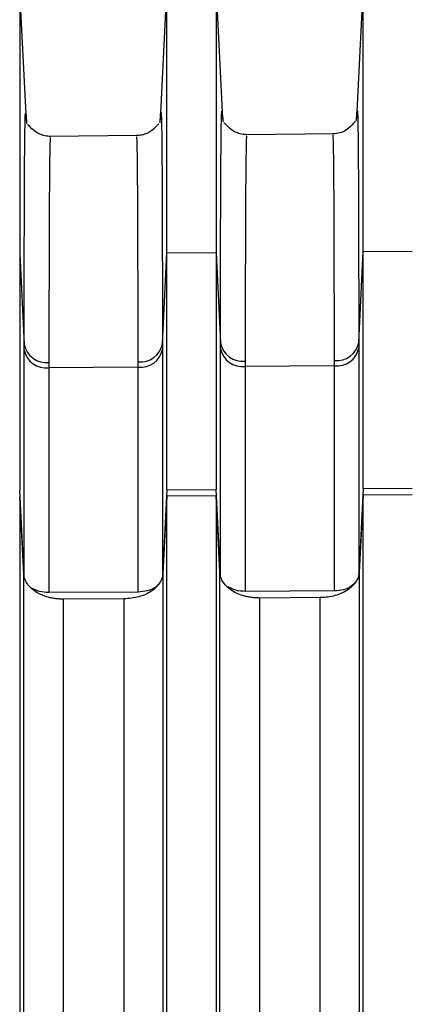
# Model space of a CAD drawing. Header units: millimetres. Extents: x -103 to 103, y -108 to 42.
# Tile 9 of 25: x -75.45 to -67.45, y -40.54 to -20.47. Entities that reach past the tile are written whole.
import ezdxf

# ---------------------------------------------------------------- set-up
doc = ezdxf.new("R2010")
doc.units = ezdxf.units.MM

msp = doc.modelspace()

# ---------------------------------------------------------------- linework, layer by layer
at = {"color": 7, "linetype": 'Continuous', "lineweight": 25}
for p, q in [((-75.45, -19.755), (-75.45, -30.069)), ((-75.313, -22.527), (-75.45, -19.758)), ((-72.45, -19.732), (-72.587, -22.513)), ((-72.45, -30.052), (-72.45, -19.729)), ((-71.45, -19.72), (-71.45, -30.046)), ((-71.313, -22.493), (-71.45, -19.723)), ((-68.45, -19.697), (-68.587, -22.479)), ((-68.45, -30.028), (-68.45, -19.694)), ((-73.035, -22.834), (-74.86, -22.85)), ((-69.031, -22.799), (-70.86, -22.815)), ((-75.45, -25.241), (-75.359, -27.092)), ((-72.542, -27.08), (-72.45, -25.221)), ((-72.45, -25.221), (-71.45, -25.214)), ((-71.45, -25.214), (-71.359, -27.066)), ((-68.542, -27.054), (-68.45, -25.195)), ((-68.45, -25.195), (-67.45, -25.188)), ((-73.037, -27.556), (-74.855, -27.568)), ((-69.037, -27.53), (-70.855, -27.541)), ((-75.359, -31.827), (-75.45, -30.069)), ((-72.45, -30.052), (-72.542, -31.816)), ((-72.45, -30.052), (-71.45, -30.046)), ((-71.359, -31.803), (-71.45, -30.046)), ((-68.45, -30.028), (-68.542, -31.793)), ((-68.45, -30.028), (-67.45, -30.022)), ((-75.45, -30.204), (-75.45, -57.409)), ((-75.369, -31.765), (-75.45, -30.204)), ((-72.45, -30.186), (-72.532, -31.758)), ((-71.45, -30.18), (-72.45, -30.186)), ((-72.45, -57.39), (-72.45, -30.186)), ((-71.45, -30.18), (-71.45, -57.384)), ((-71.369, -31.741), (-71.45, -30.18)), ((-68.45, -30.163), (-68.532, -31.734)), ((-67.45, -30.157), (-68.45, -30.163)), ((-68.45, -57.364), (-68.45, -30.163)), ((-69.037, -32.117), (-70.855, -32.128)), ((-73.037, -32.141), (-74.855, -32.151)), ((-73.324, -32.277), (-74.562, -32.284)), ((-69.324, -32.253), (-70.562, -32.261))]:
    msp.add_line(p, q, dxfattribs=at)
for centre, radius, start, end in [((-74.908, -27.002), 0.459, 191.333, 276.7483), ((-72.99, -26.992), 0.457, 264.0489, 348.8248), ((-70.908, -26.976), 0.459, 191.3335, 276.7486), ((-68.99, -26.965), 0.457, 264.0487, 348.8241), ((-74.91, -27.113), 0.458, 191.6124, 276.8989), ((-72.989, -27.102), 0.456, 263.8921, 348.5481), ((-70.91, -27.086), 0.458, 191.6124, 276.8989), ((-68.989, -27.076), 0.456, 263.8921, 348.5481)]:
    msp.add_arc(centre, radius, start, end, dxfattribs=at)
at = {"color": 8, "linetype": 'Continuous', "lineweight": 25}
for points, knots in [([(-75.359, -27.092), (-75.358, -26.527), (-75.357, -25.398), (-75.354, -24.103), (-75.349, -23.131), (-75.341, -22.538), (-75.33, -22.293), (-75.319, -22.45), (-75.313, -22.527)], [0, 0, 0, 0, 0.167524, 0.33438, 0.502465, 0.669193, 0.837038, 1, 1, 1, 1]), ([(-72.587, -22.513), (-72.582, -22.435), (-72.571, -22.278), (-72.56, -22.521), (-72.552, -23.115), (-72.547, -24.087), (-72.543, -25.383), (-72.542, -26.514), (-72.542, -27.08)], [0, 0, 0, 0, 0.163167, 0.331025, 0.497616, 0.665533, 0.832512, 1, 1, 1, 1]), ([(-71.359, -27.066), (-71.358, -26.499), (-71.357, -25.367), (-71.354, -24.069), (-71.348, -23.096), (-71.341, -22.502), (-71.33, -22.258), (-71.319, -22.416), (-71.313, -22.493)], [0, 0, 0, 0, 0.167666, 0.334665, 0.502892, 0.669761, 0.837754, 1, 1, 1, 1]), ([(-68.587, -22.479), (-68.582, -22.401), (-68.571, -22.243), (-68.56, -22.485), (-68.552, -23.078), (-68.547, -24.051), (-68.543, -25.35), (-68.542, -26.486), (-68.542, -27.054)], [0, 0, 0, 0, 0.162047, 0.330147, 0.496898, 0.664716, 0.832246, 1, 1, 1, 1]), ([(-74.822, -22.89), (-74.824, -22.88), (-74.831, -22.843), (-74.839, -23.182), (-74.847, -23.992), (-74.853, -25.368), (-74.854, -26.744), (-74.855, -27.458)], [0, 0, 0, 0, 0.075893, 0.279664, 0.501612, 0.741727, 1, 1, 1, 1]), ([(-73.037, -27.446), (-73.038, -26.731), (-73.039, -25.353), (-73.044, -23.977), (-73.052, -23.166), (-73.06, -22.828), (-73.067, -22.864), (-73.069, -22.874)], [0, 0, 0, 0, 0.258327, 0.498495, 0.720495, 0.924316, 1, 1, 1, 1]), ([(-70.822, -22.855), (-70.824, -22.845), (-70.831, -22.808), (-70.839, -23.145), (-70.847, -23.957), (-70.853, -25.335), (-70.854, -26.716), (-70.855, -27.432)], [0, 0, 0, 0, 0.0750536, 0.2789761, 0.501114, 0.7414586, 1, 1, 1, 1]), ([(-69.037, -27.419), (-69.038, -26.703), (-69.039, -25.321), (-69.044, -23.941), (-69.052, -23.129), (-69.061, -22.79), (-69.068, -22.829), (-69.07, -22.84)], [0, 0, 0, 0, 0.2573467, 0.4965835, 0.7177003, 0.920688, 1, 1, 1, 1])]:
    msp.add_open_spline(points, degree=3, knots=knots, dxfattribs=at)
at = {"color": 7, "linetype": 'Continuous', "lineweight": 25}
for points, knots in [([(-68.59, -22.534), (-68.589, -22.512), (-68.588, -22.485), (-68.587, -22.48), (-68.587, -22.479)], [0, 0, 0, 0, 0.764972, 1, 1, 1, 1]), ([(-75.313, -22.527), (-75.313, -22.528), (-75.313, -22.533), (-75.312, -22.562), (-75.311, -22.585)], [0, 0, 0, 0, 0.200271, 1, 1, 1, 1]), ([(-74.823, -22.849), (-74.842, -22.849), (-74.883, -22.848), (-74.962, -22.834), (-75.11, -22.78), (-75.29, -22.609), (-75.286, -22.608), (-75.283, -22.608)], [0, 0, 0, 0, 0.024994, 0.054629, 0.131655, 0.368918, 1, 1, 1, 1]), ([(-72.618, -22.594), (-72.615, -22.593), (-72.611, -22.592), (-72.786, -22.761), (-72.931, -22.817), (-73.01, -22.832), (-73.05, -22.833), (-73.069, -22.834)], [0, 0, 0, 0, 0.628606, 0.867847, 0.94529, 0.975001, 1, 1, 1, 1]), ([(-72.59, -22.571), (-72.589, -22.548), (-72.588, -22.519), (-72.587, -22.514), (-72.587, -22.513)], [0, 0, 0, 0, 0.820919, 1, 1, 1, 1]), ([(-71.313, -22.493), (-71.313, -22.494), (-71.313, -22.499), (-71.312, -22.527), (-71.311, -22.549)], [0, 0, 0, 0, 0.23973, 1, 1, 1, 1]), ([(-70.823, -22.815), (-70.842, -22.814), (-70.883, -22.813), (-70.962, -22.799), (-71.11, -22.745), (-71.29, -22.574), (-71.286, -22.573), (-71.283, -22.572)], [0, 0, 0, 0, 0.024974, 0.054584, 0.131544, 0.368592, 1, 1, 1, 1]), ([(-68.615, -22.552), (-68.609, -22.539), (-68.599, -22.517), (-68.74, -22.695), (-68.913, -22.783), (-69.02, -22.794), (-69.069, -22.799)], [0, 0, 0, 0, 0.493783, 0.785141, 0.901661, 1, 1, 1, 1]), ([(-75.369, -59.811), (-75.369, -59.27), (-75.369, -58.19), (-75.369, -56.578), (-75.369, -54.972), (-75.369, -53.374), (-75.369, -51.782), (-75.369, -50.198), (-75.369, -48.621), (-75.369, -47.052), (-75.369, -45.489), (-75.369, -43.934), (-75.369, -42.387), (-75.369, -40.846), (-75.369, -39.314), (-75.369, -37.788), (-75.369, -36.271), (-75.369, -34.761), (-75.369, -33.258), (-75.369, -32.262), (-75.369, -31.765)], [0, 0, 0, 0, 0.055561, 0.111124, 0.166689, 0.222255, 0.277822, 0.333389, 0.388956, 0.444522, 0.500086, 0.555648, 0.611207, 0.666763, 0.722316, 0.777864, 0.833406, 0.888944, 0.944475, 1, 1, 1, 1]), ([(-74.562, -32.284), (-74.588, -32.284), (-74.64, -32.283), (-74.716, -32.276), (-74.792, -32.264), (-74.889, -32.241), (-75.005, -32.202), (-75.126, -32.137), (-75.227, -32.058), (-75.303, -31.967), (-75.355, -31.868), (-75.364, -31.799), (-75.369, -31.765)], [0, 0, 0, 0, 0.062681, 0.124884, 0.187205, 0.250238, 0.374637, 0.500001, 0.623549, 0.749286, 0.875014, 1, 1, 1, 1]), ([(-72.532, -31.758), (-72.533, -31.775), (-72.536, -31.809), (-72.55, -31.859), (-72.571, -31.908), (-72.607, -31.972), (-72.669, -32.047), (-72.768, -32.126), (-72.888, -32.191), (-73.024, -32.238), (-73.171, -32.27), (-73.273, -32.275), (-73.324, -32.277)], [0, 0, 0, 0, 0.062733, 0.124929, 0.187153, 0.249972, 0.374754, 0.50002, 0.623742, 0.749395, 0.875095, 1, 1, 1, 1]), ([(-72.532, -31.758), (-72.532, -32.255), (-72.532, -33.251), (-72.532, -34.753), (-72.532, -36.263), (-72.532, -37.781), (-72.532, -39.306), (-72.532, -40.839), (-72.532, -42.379), (-72.532, -43.927), (-72.532, -45.482), (-72.532, -47.044), (-72.532, -48.614), (-72.532, -50.191), (-72.532, -51.775), (-72.532, -53.366), (-72.532, -54.964), (-72.532, -56.57), (-72.532, -58.182), (-72.532, -59.263), (-72.532, -59.803)], [0, 0, 0, 0, 0.055525, 0.111056, 0.166594, 0.222137, 0.277685, 0.333237, 0.388793, 0.444353, 0.499915, 0.555479, 0.611044, 0.666611, 0.722178, 0.777745, 0.833311, 0.888876, 0.944439, 1, 1, 1, 1]), ([(-71.369, -59.785), (-71.369, -59.245), (-71.369, -58.164), (-71.369, -56.552), (-71.369, -54.947), (-71.369, -53.349), (-71.369, -51.758), (-71.369, -50.173), (-71.369, -48.597), (-71.369, -47.027), (-71.369, -45.465), (-71.369, -43.91), (-71.369, -42.362), (-71.369, -40.822), (-71.369, -39.289), (-71.369, -37.764), (-71.369, -36.247), (-71.369, -34.737), (-71.369, -33.234), (-71.369, -32.239), (-71.369, -31.741)], [0, 0, 0, 0, 0.055561, 0.111124, 0.166689, 0.222255, 0.277822, 0.333389, 0.388956, 0.444522, 0.500086, 0.555648, 0.611207, 0.666763, 0.722316, 0.777864, 0.833407, 0.888944, 0.944475, 1, 1, 1, 1]), ([(-70.562, -32.261), (-70.588, -32.26), (-70.64, -32.26), (-70.716, -32.252), (-70.792, -32.24), (-70.889, -32.218), (-71.005, -32.178), (-71.126, -32.114), (-71.227, -32.035), (-71.303, -31.944), (-71.355, -31.845), (-71.364, -31.776), (-71.369, -31.741)], [0, 0, 0, 0, 0.062681, 0.124884, 0.187205, 0.250238, 0.374637, 0.500001, 0.623549, 0.749286, 0.875014, 1, 1, 1, 1]), ([(-68.532, -31.734), (-68.533, -31.751), (-68.536, -31.785), (-68.55, -31.836), (-68.571, -31.885), (-68.607, -31.949), (-68.669, -32.024), (-68.768, -32.102), (-68.888, -32.167), (-69.024, -32.215), (-69.171, -32.247), (-69.273, -32.251), (-69.324, -32.253)], [0, 0, 0, 0, 0.062733, 0.124929, 0.187153, 0.249972, 0.374754, 0.50002, 0.623742, 0.749395, 0.875095, 1, 1, 1, 1]), ([(-68.532, -31.734), (-68.532, -32.232), (-68.532, -33.227), (-68.532, -34.73), (-68.532, -36.239), (-68.532, -37.757), (-68.532, -39.282), (-68.532, -40.815), (-68.532, -42.355), (-68.532, -43.902), (-68.532, -45.457), (-68.532, -47.02), (-68.532, -48.589), (-68.532, -50.166), (-68.532, -51.75), (-68.532, -53.341), (-68.532, -54.939), (-68.532, -56.545), (-68.532, -58.157), (-68.532, -59.237), (-68.532, -59.777)], [0, 0, 0, 0, 0.055525, 0.111056, 0.166594, 0.222137, 0.277685, 0.333237, 0.388793, 0.444352, 0.499914, 0.555479, 0.611044, 0.666611, 0.722178, 0.777745, 0.833311, 0.888876, 0.944439, 1, 1, 1, 1]), ([(-74.855, -32.151), (-74.92, -32.147), (-75.049, -32.139), (-75.151, -32.085), (-75.202, -32.059)], [0, 0, 0, 0, 0.506974, 1, 1, 1, 1]), ([(-72.599, -31.954), (-72.627, -31.986), (-72.687, -32.055), (-72.847, -32.124), (-72.974, -32.135), (-73.037, -32.141)], [0, 0, 0, 0, 0.3026848, 0.6504611, 1, 1, 1, 1]), ([(-70.855, -32.128), (-70.92, -32.124), (-71.049, -32.115), (-71.151, -32.062), (-71.202, -32.036)], [0, 0, 0, 0, 0.506971, 1, 1, 1, 1]), ([(-68.599, -31.931), (-68.627, -31.963), (-68.687, -32.031), (-68.847, -32.101), (-68.974, -32.112), (-69.037, -32.117)], [0, 0, 0, 0, 0.302686, 0.650462, 1, 1, 1, 1])]:
    msp.add_open_spline(points, degree=3, knots=knots, dxfattribs=at)
for points in [[(-75.359, -27.205), (-75.359, -27.167), (-75.359, -27.13), (-75.359, -27.092)], [(-72.542, -27.08), (-72.542, -27.118), (-72.542, -27.155), (-72.542, -27.193)], [(-71.359, -27.179), (-71.359, -27.141), (-71.359, -27.104), (-71.359, -27.066)], [(-68.542, -27.054), (-68.542, -27.091), (-68.542, -27.129), (-68.542, -27.167)], [(-75.359, -31.827), (-75.359, -30.274), (-75.359, -28.733), (-75.359, -27.205)], [(-72.542, -27.193), (-72.542, -28.722), (-72.542, -30.263), (-72.542, -31.816)], [(-71.359, -31.803), (-71.359, -30.249), (-71.359, -28.708), (-71.359, -27.179)], [(-68.542, -27.167), (-68.542, -28.696), (-68.542, -30.238), (-68.542, -31.793)], [(-74.855, -27.458), (-74.855, -27.494), (-74.855, -27.531), (-74.855, -27.568)], [(-73.037, -27.556), (-73.037, -27.519), (-73.037, -27.482), (-73.037, -27.446)], [(-70.855, -27.432), (-70.855, -27.468), (-70.855, -27.505), (-70.855, -27.541)], [(-69.037, -27.53), (-69.037, -27.493), (-69.037, -27.456), (-69.037, -27.419)], [(-74.855, -27.568), (-74.855, -29.083), (-74.855, -30.611), (-74.855, -32.151)], [(-73.037, -32.141), (-73.037, -30.6), (-73.037, -29.072), (-73.037, -27.556)], [(-70.855, -27.541), (-70.855, -29.058), (-70.855, -30.587), (-70.855, -32.128)], [(-69.037, -32.117), (-69.037, -30.576), (-69.037, -29.046), (-69.037, -27.53)], [(-74.562, -32.284), (-74.562, -41.251), (-74.562, -50.629), (-74.562, -60.387)], [(-73.324, -60.379), (-73.324, -50.621), (-73.324, -41.243), (-73.324, -32.277)], [(-70.562, -32.261), (-70.562, -41.227), (-70.562, -50.604), (-70.562, -60.361)], [(-69.324, -60.353), (-69.324, -50.597), (-69.324, -41.219), (-69.324, -32.253)]]:
    msp.add_open_spline(points, degree=3, dxfattribs=at)

doc.saveas('drawing.dxf')
